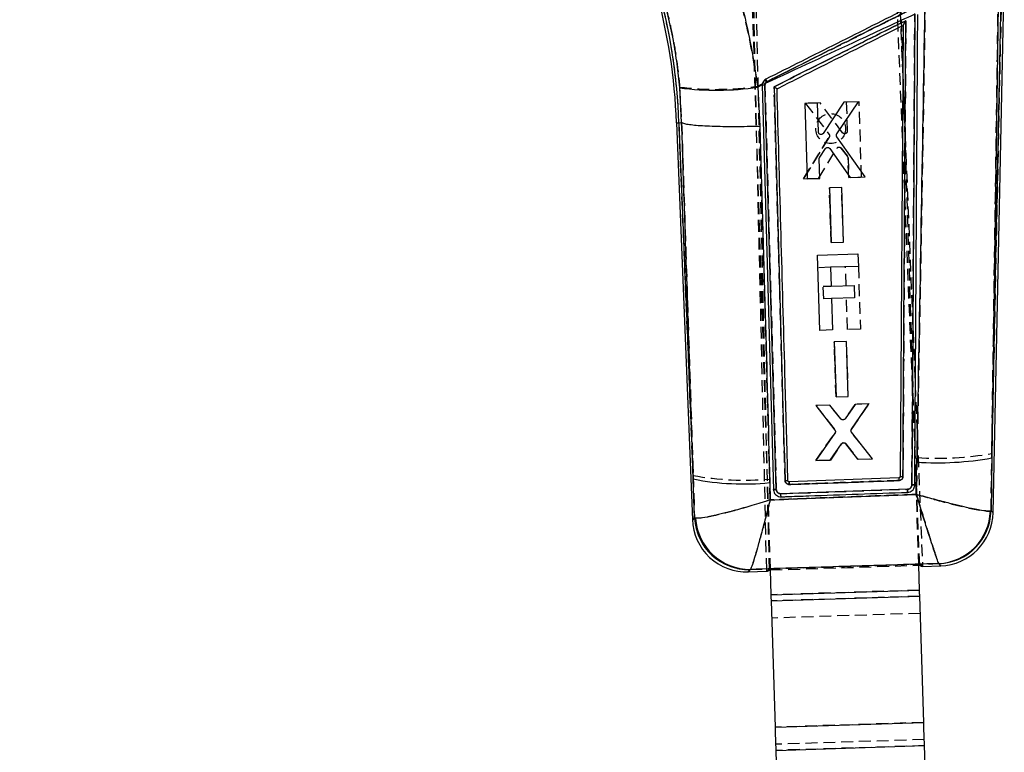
# Model space of a CAD drawing. Extents: x -800 to 11680, y 23 to 1082.
# Tile 4 of 16: x 116 to 221, y 228 to 306. Entities that reach past the tile are written whole.
import ezdxf

# ---------------------------------------------------------------- set-up
doc = ezdxf.new("R2010")
doc.units = 0
doc.linetypes.add('HIDDEN', pattern=[1.905, 1.27, -0.635])
doc.layers.get('0').update_dxf_attribs({"linetype": 'CONTINUOUS'})
doc.styles.add('SLDTEXTSTYLE0', font='TXT', dxfattribs={"width": 0.75})
doc.dimstyles.new('SLDDIMSTYLE0', dxfattribs={"dimtxt": 3.5, "dimasz": 3.302, "dimexe": 0, "dimexo": 0.0625, "dimgap": 0.875, "dimtad": 1, "dimdec": 0, "dimrnd": 1e-09, "dimzin": 12, "dimtxsty": 'SLDTEXTSTYLE0', "dimsah": 1, "dimcen": 0.09, "dimazin": 3, "dimtfac": 1, "dimtdec": 0, "dimtofl": 0, "dimtmove": 0, "dimatfit": 3, "dimtolj": 1, "dimtzin": 12})

# ---------------------------------------------------------------- blocks, each defined once
blk = doc.blocks.new('_D_2')
at = {"color": 179, "linetype": 'CONTINUOUS'}
for p, q in [((199.42, 348.34), (14.23, 348.34)), ((15.23, 88.5), (15.23, 348.34)), ((186.91, 88.5), (14.23, 88.5))]:
    blk.add_line(p, q, dxfattribs=at)
for points in [[(15.23, 348.34), (14.72, 345.03), (15.74, 345.03)], [(15.23, 88.5), (15.74, 91.81), (14.72, 91.81)]]:
    blk.add_solid(points, dxfattribs=at)
at = {"color": 179, "linetype": 'CONTINUOUS', "insert": (10.72, 236.5, 0.1), "char_height": 3.5, "attachment_point": 1, "rotation": 90, "style": 'SLDTEXTSTYLE0'}
blk.add_mtext('260', dxfattribs=at)

msp = doc.modelspace()

# ---------------------------------------------------------------- linework, layer by layer
at = {"color": 7, "linetype": 'HIDDEN'}
for p, q in [((196.180691, 247.456992), (194.095435, 337.171594)), ((195.882832, 247.447552), (193.828943, 336.988652)), ((212.251557, 247.965971), (209.159846, 325.059125)), ((209.459905, 324.431086), (212.549416, 247.975403)), ((212.149616, 247.965114), (210.028904, 314.925486)), ((196.282572, 247.46258), (194.16186, 314.422959)), ((221.031779, 311.295504), (219.968381, 259.929256)), ((186.575177, 299.125785), (186.784457, 295.319015)), ((194.922419, 299.211407), (195.416596, 299.458878)), ((195.922536, 299.720207), (195.858077, 299.679952)), ((201.602168, 297.424482), (200.035708, 297.375025)), ((200.035708, 297.375025), (202.549355, 294.08724)), ((204.002663, 294.239284), (201.602168, 297.424482)), ((205.774426, 297.556193), (204.401786, 297.512861)), ((204.401786, 297.512861), (204.500172, 294.414895)), ((206.030675, 289.490024), (205.774426, 297.556193)), ((188.022014, 257.576132), (186.497273, 295.308659)), ((186.784457, 295.319015), (186.784993, 295.318777)), ((202.56513, 293.775113), (199.805754, 289.293418)), ((199.805754, 289.293418), (202.56513, 293.775113)), ((201.435595, 289.344901), (203.395652, 292.568194)), ((203.852015, 292.595075), (204.532867, 291.720951)), ((204.532867, 291.720951), (203.852015, 292.595075)), ((204.59081, 291.560577), (204.65793, 289.446669)), ((204.65793, 289.446669), (204.59081, 291.560577)), ((199.805754, 289.293418), (201.435595, 289.344901)), ((201.435595, 289.344901), (199.805754, 289.293418)), ((204.65793, 289.446669), (206.030675, 289.490024)), ((203.906218, 288.391808), (202.593833, 288.350368)), ((202.593833, 288.350368), (202.780063, 282.484764)), ((202.780063, 282.484764), (202.593833, 288.350368)), ((204.092531, 282.526219), (203.906218, 288.391808)), ((202.780063, 282.484764), (204.092531, 282.526219)), ((202.720744, 279.840777), (201.349216, 279.79734)), ((204.380973, 277.882935), (204.317364, 279.891344)), ((205.690106, 279.934781), (205.902517, 273.228036)), ((201.938109, 277.805569), (202.78475, 277.832376)), ((201.980624, 276.463175), (201.938109, 277.805569)), ((202.827274, 276.48999), (201.980624, 276.463175)), ((204.529776, 273.184562), (204.423488, 276.540542)), ((205.902517, 273.228036), (204.529776, 273.184562)), ((204.428539, 271.900097), (203.116153, 271.858657)), ((203.116153, 271.858657), (203.302357, 265.992979)), ((203.302357, 265.992979), (203.116153, 271.858657)), ((204.614837, 266.034434), (204.428539, 271.900097)), ((203.302357, 265.992979), (204.614837, 266.034434)), ((202.633393, 265.090065), (201.157701, 265.043462)), ((201.157701, 265.043462), (203.188686, 262.459876)), ((203.804818, 263.622211), (202.633393, 265.090065)), ((205.32321, 265.175017), (204.248142, 263.637425)), ((204.959156, 262.485044), (206.829836, 265.222596)), ((206.829836, 265.222596), (205.32321, 265.175017)), ((203.197971, 262.131998), (201.133021, 259.171063)), ((201.133021, 259.171063), (203.197971, 262.131998)), ((207.196115, 259.362595), (204.971143, 262.157241)), ((202.729001, 259.221481), (203.912729, 260.953883)), ((204.360048, 260.968799), (205.660794, 259.314092)), ((201.133021, 259.171063), (202.729001, 259.221481)), ((202.729001, 259.221481), (201.133021, 259.171063)), ((205.660794, 259.314092), (207.196115, 259.362595)), ((211.967283, 259.479845), (211.888729, 255.547898)), ((219.885101, 253.774026), (219.968381, 259.929256)), ((188.022014, 257.576132), (188.167183, 253.026145)), ((196.259871, 254.955376), (196.203637, 257.18599)), ((197.4083, 255.615206), (210.952107, 256.090345)), ((188.274162, 252.997832), (188.167183, 253.026145)), ((219.885101, 253.774026), (219.820411, 253.757255)), ((194.111648, 247.495251), (194.141408, 247.517267)), ((196.282647, 247.460218), (212.149691, 247.962745)), ((196.282722, 247.457849), (212.251652, 247.963602)), ((214.283446, 248.142982), (214.301826, 248.129213)), ((212.233968, 245.301748), (196.366923, 244.799221)), ((212.254515, 244.652981), (196.387471, 244.150447)), ((212.312733, 242.814792), (196.445688, 242.312265)), ((212.68226, 231.147161), (196.815216, 230.644634)), ((212.740477, 229.308976), (196.873433, 228.806449)), ((212.761025, 228.660205), (196.89398, 228.157679))]:
    msp.add_line(p, q, dxfattribs=at)
at = {"color": 7, "linetype": 'CONTINUOUS'}
for p, q in [((219.958446, 259.449335), (221.031779, 311.295504)), ((220.107957, 253.571445), (221.302909, 311.29227)), ((220.633674, 307.899246), (219.958446, 259.449335)), ((211.731133, 306.928838), (211.416285, 256.568083)), ((210.466159, 305.710325), (210.157173, 257.43779)), ((210.466159, 305.710325), (210.466165, 305.711398)), ((195.405312, 299.347179), (194.927269, 299.124705)), ((194.927269, 299.124705), (195.147711, 294.924589)), ((195.405312, 299.347179), (195.405424, 299.311982)), ((195.405424, 299.311982), (196.608447, 256.04842)), ((195.69902, 299.346114), (195.722829, 299.494924)), ((196.909509, 256.083609), (195.69902, 299.346114)), ((186.787779, 295.319134), (186.585039, 299.050646)), ((201.322736, 297.415348), (199.950105, 297.371732)), ((199.950105, 297.371732), (200.204787, 289.305517)), ((201.420583, 294.317359), (201.322736, 297.415348)), ((204.122336, 297.5043), (201.928207, 294.173585)), ((203.388223, 294.113809), (205.688786, 297.55407)), ((205.688786, 297.55407), (204.122336, 297.5043)), ((186.226307, 295.298891), (186.497273, 295.308659)), ((186.226307, 295.298891), (187.943443, 252.80519)), ((186.497273, 295.308659), (186.787779, 295.319134)), ((186.497273, 295.308659), (188.037458, 257.193925)), ((186.788314, 295.318896), (186.787779, 295.319134)), ((206.429674, 289.503204), (203.392231, 293.801309)), ((201.558422, 291.626753), (202.182597, 292.542206)), ((202.639743, 292.544255), (204.799841, 289.451444)), ((201.577524, 289.349111), (201.510744, 291.463034)), ((200.204787, 289.305517), (201.577524, 289.349111)), ((204.799841, 289.451444), (206.429674, 289.503204)), ((203.906757, 288.39195), (202.59438, 288.350256)), ((202.59438, 288.350256), (202.779608, 282.484638)), ((204.092068, 282.526316), (203.906757, 288.39195)), ((202.779608, 282.484638), (204.092068, 282.526316)), ((201.30616, 281.156825), (205.647049, 281.294303)), ((205.647049, 281.294303), (205.690105, 279.934818)), ((201.561628, 273.090558), (201.30616, 281.156825)), ((205.690105, 279.934818), (202.721957, 279.840814)), ((202.721957, 279.840814), (202.785566, 277.832406)), ((202.785566, 277.832406), (205.22843, 277.909772)), ((205.22843, 277.909772), (205.270945, 276.567379)), ((205.270945, 276.567379), (202.828081, 276.490012)), ((202.828081, 276.490012), (202.934369, 273.134032)), ((202.934369, 273.134032), (201.561628, 273.090558)), ((204.42906, 271.900231), (203.116682, 271.858545)), ((203.116682, 271.858545), (203.30193, 265.992852)), ((204.614403, 266.03453), (204.42906, 271.900231)), ((203.30193, 265.992852), (204.614403, 266.03453)), ((202.64936, 265.090333), (201.142742, 265.042478)), ((201.142742, 265.042478), (203.182903, 262.428792)), ((203.81957, 263.62385), (202.64936, 265.090333)), ((205.339161, 265.175762), (204.262968, 263.636718)), ((204.951416, 262.515703), (206.814845, 265.222633)), ((206.814845, 265.222633), (205.339161, 265.175762)), ((203.191682, 262.100877), (201.148012, 259.171041)), ((207.211074, 259.363556), (204.962898, 262.1879)), ((202.683324, 259.21979), (203.876755, 260.953488)), ((204.324123, 260.966914), (205.615102, 259.312885)), ((201.148012, 259.171041), (202.683324, 259.21979)), ((205.615102, 259.312885), (207.211074, 259.363556)), ((219.958446, 259.449335), (219.881977, 253.776865)), ((211.885317, 255.548553), (211.953843, 258.997837)), ((188.170192, 253.029117), (188.037458, 257.193925)), ((198.156215, 257.002124), (198.154155, 257.022032)), ((210.024676, 257.302718), (198.295417, 256.888317)), ((210.15717, 257.43779), (210.157176, 257.438274)), ((196.214979, 256.80274), (196.261614, 254.957924)), ((210.951851, 256.090419), (197.407975, 255.615221)), ((188.170192, 253.029117), (188.277468, 253.000947)), ((219.881977, 253.776865), (219.816565, 253.760004)), ((194.144239, 247.520605), (194.114395, 247.498462)), ((212.233968, 245.301748), (212.149616, 247.965114)), ((212.149691, 247.962745), (212.549416, 247.975403)), ((212.251652, 247.963602), (212.251557, 247.965971)), ((212.553231, 247.846717), (214.506839, 247.908594)), ((214.298952, 248.132305), (214.280365, 248.146238)), ((193.907367, 247.256184), (195.887168, 247.318888)), ((195.882832, 247.447552), (196.282647, 247.460218)), ((196.180746, 247.454615), (196.180691, 247.456992)), ((196.180746, 247.454615), (196.282722, 247.457849)), ((196.366923, 244.799221), (196.282572, 247.46258)), ((196.366923, 244.799221), (212.233968, 245.301748)), ((196.387471, 244.150447), (212.254515, 244.652981)), ((212.68226, 231.147161), (212.254515, 244.652981)), ((196.815216, 230.644634), (196.387471, 244.150447)), ((196.815216, 230.644634), (212.68226, 231.147161)), ((196.89398, 228.157679), (212.761025, 228.660205)), ((213.151971, 216.316281), (212.761025, 228.660205)), ((197.284927, 215.813754), (196.89398, 228.157679))]:
    msp.add_line(p, q, dxfattribs=at)
at = {"color": 7, "linetype": 'CONTINUOUS', "flags": 128}
for points in [[(196.608456, 256.0481), (196.609506, 256.028617), (196.610556, 256.009133)], [(212.549416, 247.975403), (212.552293, 247.904213), (212.554026, 247.861328), (212.554614, 247.846769)], [(195.885784, 247.318843), (195.88545, 247.333417), (195.884466, 247.376325), (195.882832, 247.447552)], [(196.387471, 244.150447), (196.385045, 244.227031), (196.382563, 244.305411), (196.380032, 244.385326), (196.37746, 244.466545), (196.374855, 244.548799), (196.372225, 244.631836), (196.369578, 244.715394), (196.366923, 244.799221)], [(212.254515, 244.652981), (212.25209, 244.729558), (212.249607, 244.807938), (212.247076, 244.887853), (212.244504, 244.969072), (212.241899, 245.051326), (212.239269, 245.134363), (212.236622, 245.217921), (212.233968, 245.301748)], [(212.761025, 228.660205), (212.750847, 228.98153), (212.740703, 229.301853), (212.730622, 229.620164), (212.720635, 229.935476), (212.710775, 230.246795), (212.701073, 230.553152), (212.691558, 230.853589), (212.68226, 231.147161)], [(196.89398, 228.157679), (196.883804, 228.479003), (196.873659, 228.799323), (196.863577, 229.117637), (196.853591, 229.43295), (196.843731, 229.744269), (196.834028, 230.050625), (196.824513, 230.351062), (196.815216, 230.644634)]]:
    msp.add_lwpolyline(points, dxfattribs=at)
at = {"color": 8, "linetype": 'CONTINUOUS', "flags": 128}
for points in [[(187.943443, 252.80519), (187.968987, 252.83041), (188.170192, 253.029117)], [(219.881977, 253.776865), (220.082487, 253.594601), (220.107957, 253.571445)], [(214.506839, 247.908594), (214.483406, 247.933807), (214.298952, 248.132305)], [(194.114395, 247.498462), (193.930689, 247.283475), (193.907367, 247.256184)]]:
    msp.add_lwpolyline(points, dxfattribs=at)
at = {"color": 7, "linetype": 'HIDDEN', "flags": 128}
for points in [[(188.167183, 253.026145), (187.967982, 252.829419), (187.943443, 252.80519)], [(220.107957, 253.571445), (220.083528, 253.593655), (219.885101, 253.774026)], [(214.301826, 248.129213), (214.484366, 247.932779), (214.506839, 247.908594)], [(193.907367, 247.256184), (193.929772, 247.282403), (194.111648, 247.495251)]]:
    msp.add_lwpolyline(points, dxfattribs=at)
at = {"color": 7, "linetype": 'HIDDEN'}
msp.add_circle((202.728487, 294.684242), 1.6, dxfattribs=at)
at = {"color": 7, "linetype": 'CONTINUOUS'}
for centre, radius, start, end in [((126.891299, 293.419384), 59.635908, 1.81544237, 15.81401694), ((126.891299, 293.419384), 59.364769, 1.81348733, 15.81401694), ((190.504331, 327.45386), 28.672346, 262.14350511, 278.87376333), ((195.652043, 298.470383), 0.876989, 86.92941731, 106.33252794), ((195.301983, 298.526722), 1.055712, 66.5069855, 82.09841658), ((185.799638, 294.71211), 11.294183, 26.31926217, 27.72710423), ((214.148696, 291.267834), 32.344553, 266.10900344, 280.3476648), ((193.430069, 284.254635), 27.592794, 258.72983562, 275.79266275), ((217.263217, 257.367695), 7.238833, 180.51436017, 182.73739212), ((193.724225, 253.038784), 5.7855, 181.83016148, 272.2824748), ((193.974756, 253.308046), 5.811262, 182.75113595, 271.37690015), ((194.098566, 253.352106), 5.83168, 183.45220135, 270.44874257), ((213.994462, 253.964926), 5.825708, 272.81298747, 357.98417973), ((214.074013, 253.938152), 5.810203, 272.21873152, 358.40930675), ((214.323697, 253.691193), 5.7855, 271.46105731, 359.15697241)]:
    msp.add_arc(centre, radius, start, end, dxfattribs=at)
at = {"color": 7, "linetype": 'HIDDEN'}
for centre, radius, start, end in [((126.891299, 293.419384), 59.635908, 1.81544237, 15.81401694), ((190.437666, 329.500675), 30.619484, 262.7531286, 278.4222564), ((195.651953, 298.469528), 0.877785, 86.94023593, 106.31116499), ((193.422142, 297.900395), 3.016721, 36.14975734, 41.42389424), ((184.631093, 294.126185), 12.601181, 26.35479985, 27.61328533), ((203.633791, 292.420927), 0.279997, 112.61822715, 148.26663176), ((204.315748, 291.551855), 0.275201, 1.81687495, 37.91251205), ((204.143115, 260.792791), 0.28112, 106.49358454, 145.03781494), ((214.162735, 291.841604), 32.436144, 266.11894815, 280.31075861), ((193.503323, 286.541006), 29.478953, 259.28407404, 275.25574223), ((220.511823, 257.458804), 10.488308, 180.85274155, 182.38742945), ((193.971417, 253.304462), 5.810904, 182.7452747, 271.38280937), ((194.094748, 253.348202), 5.831122, 183.4447593, 270.45847645), ((213.998827, 253.961179), 5.825155, 272.80060827, 357.99380755), ((214.077467, 253.934737), 5.809857, 272.2131477, 358.41490046)]:
    msp.add_arc(centre, radius, start, end, dxfattribs=at)
at = {"color": 7, "linetype": 'CONTINUOUS'}
for centre, major_axis, start_param, end_param in [((209.676194, 319.044327), (-2.880091, 71.197497), 3.0814131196, 3.1412572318), ((194.253138, 318.555861), (-1.630975, 71.237058), 3.1419280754, 3.2017721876)]:
    msp.add_ellipse(centre, major_axis=major_axis, ratio=0.0699241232, start_param=start_param, end_param=end_param, dxfattribs=at)
at = {"color": 7, "linetype": 'HIDDEN'}
for points, knots in [([(194.922419, 299.211407), (194.745046, 300.358492), (194.390308, 302.652612), (193.663534, 306.099391), (192.80408, 309.538153), (192.108771, 311.789892), (191.761119, 312.915752)], [0, 0, 0, 0, 0.2468890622, 0.4937673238, 0.7468859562, 1, 1, 1, 1]), ([(184.618582, 309.453109), (184.849897, 308.631366), (185.312533, 306.987854), (185.862249, 304.42027), (186.304001, 301.79388), (186.484782, 300.015179), (186.575177, 299.125785)], [0, 0, 0, 0, 0.2458324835, 0.491672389, 0.7458236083, 1, 1, 1, 1]), ([(219.968381, 259.929256), (220.03561, 264.721455), (220.263437, 280.961459), (220.48944, 297.199915), (220.648752, 308.646629)], [0, 0, 0, 0, 0.2950860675, 1, 1, 1, 1]), ([(212.838719, 308.181891), (212.64532, 296.738105), (212.370974, 280.504461), (212.059257, 264.269957), (211.967283, 259.479845)], [0, 0, 0, 0, 0.7049424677, 1, 1, 1, 1]), ([(195.858077, 299.679952), (199.975291, 301.74138), (205.112826, 304.313668), (210.250389, 306.885937), (211.270716, 307.396794)], [0, 0, 0, 0, 0.8013985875, 1, 1, 1, 1]), ([(211.143165, 307.357216), (208.606409, 306.084337), (203.5329, 303.53858), (198.459323, 300.992998), (195.922536, 299.720207)], [0, 0, 0, 0, 0.5000003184, 1, 1, 1, 1]), ([(211.416262, 256.568158), (211.469413, 264.972601), (211.575714, 281.781429), (211.679444, 298.588419), (211.731309, 306.991884)], [0, 0, 0, 0, 0.500001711, 1, 1, 1, 1]), ([(196.667764, 299.155341), (198.971357, 300.311147), (203.669925, 302.668609), (208.368432, 305.026227), (210.763376, 306.227961)], [0, 0, 0, 0, 0.4902756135, 1, 1, 1, 1]), ([(210.763376, 306.227961), (210.712641, 298.009641), (210.612289, 281.754115), (210.50957, 265.497189), (210.458783, 257.459292)], [0, 0, 0, 0, 0.5055708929, 1, 1, 1, 1]), ([(210.763376, 306.227961), (210.762721, 306.226909), (210.721359, 306.160421), (210.642799, 306.032198), (210.549624, 305.874222), (210.494503, 305.774783), (210.470076, 305.726217), (210.467363, 305.715957), (210.466165, 305.711428)], [0, 0, 0, 0, 0.0053144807, 0.3355741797, 0.6404981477, 0.8090097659, 0.9156955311, 1, 1, 1, 1]), ([(195.858077, 299.679952), (195.830908, 299.655429), (195.769778, 299.600256), (195.708686, 299.48304), (195.7021, 299.391721), (195.698807, 299.346061)], [0, 0, 0, 0, 0.2857248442, 0.6428649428, 1, 1, 1, 1]), ([(195.698807, 299.346061), (195.901017, 292.134902), (196.305431, 277.712793), (196.708117, 263.293432), (196.909458, 256.083855)], [0, 0, 0, 0, 0.5000072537, 1, 1, 1, 1]), ([(196.667764, 299.155341), (196.66882, 299.154716), (196.675937, 299.150498), (196.718784, 299.124901), (196.791791, 299.080479), (196.877228, 299.026438), (196.939152, 298.985289), (196.978473, 298.956991), (196.985098, 298.949542), (196.988193, 298.946062)], [0, 0, 0, 0, 0.0070898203, 0.0477960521, 0.2878383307, 0.4954295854, 0.6767357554, 0.8489848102, 1, 1, 1, 1]), ([(197.846259, 257.039348), (197.651413, 264.017068), (197.259427, 278.054664), (196.865753, 292.094393), (196.667764, 299.155341)], [0, 0, 0, 0, 0.49707372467, 1, 1, 1, 1]), ([(186.784993, 295.318777), (187.008987, 288.504268), (187.422561, 275.922244), (187.833597, 263.34257), (188.022014, 257.576132)], [0, 0, 0, 0, 0.5416066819, 1, 1, 1, 1]), ([(196.203637, 257.18599), (196.051674, 262.958642), (195.720533, 275.537874), (195.350153, 288.118465), (195.149743, 294.925781)], [0, 0, 0, 0, 0.4589033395, 1, 1, 1, 1]), ([(202.549355, 294.08724), (202.565831, 294.060485), (202.598781, 294.006977), (202.610585, 293.911998), (202.596116, 293.832476), (202.573202, 293.790056), (202.56513, 293.775113)], [0, 0, 0, 0, 0.2821290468, 0.564227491, 0.8465029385, 1, 1, 1, 1]), ([(204.308418, 294.142807), (204.278076, 294.13613), (204.217393, 294.122777), (204.124802, 294.142522), (204.050935, 294.183741), (204.016661, 294.223177), (204.002663, 294.239284)], [0, 0, 0, 0, 0.2706743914, 0.541327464, 0.8126633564, 1, 1, 1, 1]), ([(204.500172, 294.414895), (204.498001, 294.383438), (204.493658, 294.320521), (204.447831, 294.236196), (204.383783, 294.173885), (204.331598, 294.152366), (204.308418, 294.142807)], [0, 0, 0, 0, 0.2637311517, 0.5274933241, 0.7901119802, 1, 1, 1, 1]), ([(203.526107, 292.679386), (203.556095, 292.688595), (203.616068, 292.707012), (203.710809, 292.694713), (203.793632, 292.657114), (203.83354, 292.614707), (203.852015, 292.595075)], [0, 0, 0, 0, 0.25872512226, 0.51743620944, 0.77660407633, 1, 1, 1, 1]), ([(204.077043, 263.525749), (204.045457, 263.522592), (203.982287, 263.51628), (203.89047, 263.547242), (203.833707, 263.588944), (203.808951, 263.617457), (203.804823, 263.622211)], [0, 0, 0, 0, 0.3121667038, 0.6243007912, 0.9373523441, 1, 1, 1, 1]), ([(204.063302, 261.062341), (204.094154, 261.068238), (204.155855, 261.080032), (204.248919, 261.057499), (204.317641, 261.016413), (204.349212, 260.980966), (204.360048, 260.968799)], [0, 0, 0, 0, 0.28362994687, 0.5672421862, 0.85146071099, 1, 1, 1, 1]), ([(198.297876, 256.610239), (198.248001, 256.614174), (198.148247, 256.622046), (198.014098, 256.695592), (197.911679, 256.805696), (197.856689, 256.927599), (197.849166, 257.008203), (197.846259, 257.039348)], [0, 0, 0, 0, 0.2157298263, 0.4314748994, 0.6474626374, 0.8637837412, 1, 1, 1, 1]), ([(210.032619, 257.021906), (209.829748, 257.014783), (208.815395, 256.979168), (204.9038, 256.841872), (201.195101, 256.711799), (198.297878, 256.610187)], [0, 0, 0, 0, 0.0518638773, 0.2593193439, 1, 1, 1, 1]), ([(210.458783, 257.459292), (210.457197, 257.433453), (210.452581, 257.358252), (210.406995, 257.23877), (210.311293, 257.123204), (210.181629, 257.042063), (210.0824, 257.028635), (210.032619, 257.021898)], [0, 0, 0, 0, 0.1156531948, 0.3365939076, 0.5572969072, 0.7779048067, 1, 1, 1, 1]), ([(210.157176, 257.438274), (210.161722, 257.441258), (210.170816, 257.447225), (210.240434, 257.454371), (210.339999, 257.459036), (210.419188, 257.459207), (210.458783, 257.459292)], [0, 0, 0, 0, 0.2500015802, 0.5000007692, 0.7499998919, 1, 1, 1, 1]), ([(196.608452, 256.048264), (196.612879, 256.051891), (196.621734, 256.059146), (196.691138, 256.070049), (196.790617, 256.07921), (196.869841, 256.082411), (196.909454, 256.084012)], [0, 0, 0, 0, 0.24999849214, 0.49999923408, 0.74999965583, 1, 1, 1, 1]), ([(196.909458, 256.083855), (196.914324, 256.03972), (196.925144, 255.941585), (196.998462, 255.803396), (197.117239, 255.690413), (197.260883, 255.622956), (197.361737, 255.617659), (197.4083, 255.615214)], [0, 0, 0, 0, 0.1751827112, 0.3895183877, 0.6033636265, 0.8168771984, 1, 1, 1, 1]), ([(198.295416, 256.888332), (198.295134, 256.884243), (198.29457, 256.876066), (198.294861, 256.812896), (198.295935, 256.721771), (198.29723, 256.647382), (198.297877, 256.610187)], [0, 0, 0, 0, 0.2499996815, 0.4999917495, 0.7499937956, 1, 1, 1, 1]), ([(210.952107, 256.090337), (210.987995, 256.094098), (211.077805, 256.103509), (211.211508, 256.166975), (211.329571, 256.281073), (211.402752, 256.421727), (211.41201, 256.522011), (211.416271, 256.568158)], [0, 0, 0, 0, 0.14709979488, 0.36811020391, 0.58947815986, 0.81109549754, 1, 1, 1, 1]), ([(210.9526, 256.09036), (210.953331, 256.069437), (210.954793, 256.02759), (210.95703, 255.966225), (210.959178, 255.909184), (210.961161, 255.858819), (210.962888, 255.817203), (210.964285, 255.786342), (210.965184, 255.769176), (210.965515, 255.765233), (210.965641, 255.763734)], [0, 0, 0, 0, 0.1313297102, 0.2626709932, 0.3940265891, 0.5253614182, 0.6567101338, 0.7880518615, 0.9193924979, 1, 1, 1, 1]), ([(211.416273, 256.568434), (211.456443, 256.567774), (211.536784, 256.566454), (211.638426, 256.560257), (211.708816, 256.552062), (211.718576, 256.545978), (211.723381, 256.542982)], [0, 0, 0, 0, 0.251897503, 0.5037977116, 0.755696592, 1, 1, 1, 1]), ([(196.259871, 254.955376), (196.25398, 254.953475), (195.598045, 254.741922), (194.319462, 254.344173), (192.650258, 253.86381), (191.277105, 253.502004), (190.033124, 253.208488), (188.872556, 252.986816), (188.479373, 252.994054), (188.274162, 252.997832)], [0, 0, 0, 0, 0.0016048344, 0.1786815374, 0.3465630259, 0.4795299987, 0.6124663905, 0.7977380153, 1, 1, 1, 1]), ([(196.259871, 254.955376), (196.258347, 254.949398), (196.088635, 254.28369), (195.756636, 253.00185), (195.31992, 251.37044), (194.957816, 250.064373), (194.626841, 248.918098), (194.313578, 247.904868), (194.20045, 247.650187), (194.141408, 247.517267)], [0, 0, 0, 0, 0.0016045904, 0.1786871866, 0.3465682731, 0.4795375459, 0.612476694, 0.7977484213, 1, 1, 1, 1]), ([(211.888729, 255.547898), (209.27088, 255.450254), (204.061121, 255.255934), (198.851642, 255.055228), (196.259871, 254.955376)], [0, 0, 0, 0, 0.502489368, 1, 1, 1, 1]), ([(211.888729, 255.547898), (211.890552, 255.541997), (212.086285, 254.908383), (212.466571, 253.684803), (212.960974, 252.114363), (213.367465, 250.84069), (213.761466, 249.625515), (214.124117, 248.539795), (214.230801, 248.274095), (214.283446, 248.142982)], [0, 0, 0, 0, 0.00159145, 0.1708813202, 0.3318794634, 0.4598524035, 0.5878005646, 0.7965954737, 1, 1, 1, 1]), ([(211.888729, 255.547898), (211.894677, 255.546179), (212.533302, 255.361649), (213.776873, 255.013565), (215.400432, 254.588055), (216.741235, 254.261733), (218.047309, 253.971297), (219.260387, 253.747798), (219.635371, 253.75413), (219.820411, 253.757255)], [0, 0, 0, 0, 0.0015916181, 0.1708801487, 0.3318784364, 0.4598512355, 0.5877996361, 0.7965949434, 1, 1, 1, 1]), ([(194.141408, 247.517267), (197.500675, 247.621309), (204.214657, 247.829251), (210.928701, 248.038452), (214.283446, 248.142982)], [0, 0, 0, 0, 0.5003391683, 1, 1, 1, 1])]:
    msp.add_open_spline(points, degree=3, knots=knots, dxfattribs=at)
at = {"color": 7, "linetype": 'CONTINUOUS'}
for points, knots in [([(191.893654, 312.669033), (192.220354, 311.582849), (192.873758, 309.410469), (193.69743, 306.04184), (194.405456, 302.60886), (194.753329, 300.286106), (194.927269, 299.124705)], [0, 0, 0, 0, 0.2468873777, 0.4937778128, 0.7468836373, 1, 1, 1, 1]), ([(186.585039, 299.050646), (186.500504, 299.898631), (186.331441, 301.59453), (185.913506, 304.155224), (185.379865, 306.716042), (184.916056, 308.391244), (184.684156, 309.228832)], [0, 0, 0, 0, 0.2460104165, 0.4920004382, 0.7460042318, 1, 1, 1, 1]), ([(211.016974, 307.605604), (208.480312, 306.332448), (203.406988, 303.786137), (198.33363, 301.239947), (195.796951, 299.966851)], [0, 0, 0, 0, 0.49999994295, 1, 1, 1, 1]), ([(211.731133, 306.928838), (209.74465, 306.007769), (204.407097, 303.532916), (199.07222, 301.052316), (195.722829, 299.494924)], [0, 0, 0, 0, 0.3721710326, 1, 1, 1, 1]), ([(195.923037, 299.719641), (198.460031, 300.991989), (203.534023, 303.536687), (208.607968, 306.081531), (211.144942, 307.353953)], [0, 0, 0, 0, 0.4999997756, 1, 1, 1, 1]), ([(211.723373, 256.543176), (211.7247, 256.745584), (211.731335, 257.757616), (211.75915, 262.008111), (211.86716, 278.593593), (211.966568, 294.367762), (212.045571, 306.903908)], [0, 0, 0, 0, 0.01205629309, 0.06028112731, 0.25318073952, 1, 1, 1, 1]), ([(211.953843, 258.997837), (211.969813, 259.81877), (212.283889, 275.964029), (212.556844, 292.108264), (212.815921, 307.431618)], [0, 0, 0, 0, 0.0508467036, 1, 1, 1, 1]), ([(210.763588, 306.228066), (208.368571, 305.026286), (203.670063, 302.668653), (198.971495, 300.311177), (196.667975, 299.155401)], [0, 0, 0, 0, 0.5097399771, 1, 1, 1, 1]), ([(196.988202, 298.946062), (197.083634, 298.993957), (197.904784, 299.406067), (201.628817, 301.275005), (206.02603, 303.481879), (209.697522, 305.324556), (210.466159, 305.710325)], [0, 0, 0, 0, 0.0212419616, 0.1827760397, 0.8289120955, 1, 1, 1, 1]), ([(210.45881, 257.459374), (210.509627, 265.497261), (210.612409, 281.754236), (210.712822, 298.009727), (210.763588, 306.228066)], [0, 0, 0, 0, 0.4944269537, 1, 1, 1, 1]), ([(210.466165, 305.711398), (210.46736, 305.715913), (210.470067, 305.726139), (210.494449, 305.774543), (210.54944, 305.873719), (210.642683, 306.031757), (210.721349, 306.160201), (210.762932, 306.227013), (210.763588, 306.228066)], [0, 0, 0, 0, 0.08421019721, 0.19069001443, 0.3587668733, 0.66283651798, 0.99468627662, 1, 1, 1, 1]), ([(195.796951, 299.966851), (195.729194, 299.924106), (195.593681, 299.838618), (195.459181, 299.634655), (195.410471, 299.461866), (195.406111, 299.364951), (195.405312, 299.347179)], [0, 0, 0, 0, 0.3099341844, 0.6198585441, 0.9302922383, 1, 1, 1, 1]), ([(195.722829, 299.494924), (195.727184, 299.505924), (195.748143, 299.558866), (195.807189, 299.646622), (195.884402, 299.695289), (195.923037, 299.719641)], [0, 0, 0, 0, 0.1158589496, 0.5576114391, 1, 1, 1, 1]), ([(196.667975, 299.155401), (196.669031, 299.154773), (196.676038, 299.150603), (196.718811, 299.125095), (196.791727, 299.080693), (196.877193, 299.026606), (196.939136, 298.985414), (196.978501, 298.957036), (196.98511, 298.94956), (196.988202, 298.946062)], [0, 0, 0, 0, 0.0070966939, 0.0471036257, 0.2872234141, 0.4949042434, 0.6762653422, 0.8485473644, 1, 1, 1, 1]), ([(196.667975, 299.155401), (196.865941, 292.094461), (197.259568, 278.054755), (197.651491, 264.017116), (197.846305, 257.039377)], [0, 0, 0, 0, 0.5029265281, 1, 1, 1, 1]), ([(198.154155, 257.022032), (198.150896, 257.139836), (198.12527, 258.066254), (198.010124, 262.22718), (197.62618, 276.083249), (197.262055, 289.132162), (196.988202, 298.946062)], [0, 0, 0, 0, 0.0084307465, 0.0663001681, 0.2977777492, 1, 1, 1, 1]), ([(188.037458, 257.193925), (187.841513, 263.19229), (187.426418, 275.899422), (187.008798, 288.608894), (186.788314, 295.318896)], [0, 0, 0, 0, 0.4720471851, 1, 1, 1, 1]), ([(195.147711, 294.924589), (195.08039, 294.922514), (194.634685, 294.908779), (193.73126, 294.887842), (192.465399, 294.875524), (191.190565, 294.883138), (190.022313, 294.911872), (188.989212, 294.96009), (188.125334, 295.027178), (187.45353, 295.11066), (186.979832, 295.208044), (186.852153, 295.281945), (186.788314, 295.318896)], [0, 0, 0, 0, 0.0164560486, 0.1089474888, 0.2203300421, 0.3317126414, 0.4430942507, 0.5544757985, 0.6658568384, 0.7772378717, 0.8886189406, 1, 1, 1, 1]), ([(195.147711, 294.924589), (195.345595, 288.221977), (195.720777, 275.514039), (196.056383, 262.807436), (196.214979, 256.80274)], [0, 0, 0, 0, 0.5274350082, 1, 1, 1, 1]), ([(201.62917, 294.057952), (201.599738, 294.068575), (201.54088, 294.08982), (201.472837, 294.156442), (201.430104, 294.235118), (201.423547, 294.291758), (201.420583, 294.317359)], [0, 0, 0, 0, 0.260961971, 0.5218885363, 0.7838917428, 1, 1, 1, 1]), ([(201.928207, 294.173585), (201.908504, 294.1493), (201.869097, 294.100725), (201.783866, 294.058217), (201.700533, 294.044661), (201.649626, 294.054142), (201.62917, 294.057952)], [0, 0, 0, 0, 0.2728192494, 0.545680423, 0.817442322, 1, 1, 1, 1]), ([(203.392231, 293.801309), (203.376792, 293.828568), (203.345913, 293.883083), (203.33765, 293.978255), (203.355008, 294.057296), (203.379528, 294.099015), (203.388223, 294.113809)], [0, 0, 0, 0, 0.2815150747, 0.5630188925, 0.8450447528, 1, 1, 1, 1]), ([(202.182597, 292.542206), (202.203071, 292.56625), (202.244021, 292.614342), (202.33105, 292.655152), (202.42096, 292.667735), (202.476932, 292.653483), (202.502516, 292.646969)], [0, 0, 0, 0, 0.2607499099, 0.5215316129, 0.7812931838, 1, 1, 1, 1]), ([(202.502516, 292.646969), (202.531669, 292.633995), (202.58541, 292.610078), (202.622689, 292.564918), (202.639746, 292.544255)], [0, 0, 0, 0, 0.5424585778, 1, 1, 1, 1]), ([(201.510744, 291.463034), (201.512478, 291.494324), (201.515714, 291.552689), (201.544888, 291.603283), (201.558422, 291.626753)], [0, 0, 0, 0, 0.5360944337, 1, 1, 1, 1]), ([(203.997392, 263.523223), (203.966574, 263.530819), (203.904941, 263.546011), (203.848389, 263.590137), (203.823783, 263.618922), (203.81957, 263.62385)], [0, 0, 0, 0, 0.45321573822, 0.90638891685, 1, 1, 1, 1]), ([(204.262963, 263.636725), (204.241879, 263.613045), (204.199301, 263.565226), (204.110028, 263.525622), (204.039905, 263.518321), (204.002999, 263.522576), (203.997392, 263.523223)], [0, 0, 0, 0, 0.3124015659, 0.6308700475, 0.9439161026, 1, 1, 1, 1]), ([(203.182902, 262.428792), (203.199637, 262.402273), (203.233106, 262.349238), (203.245864, 262.254579), (203.231419, 262.16835), (203.203601, 262.121114), (203.191683, 262.100877)], [0, 0, 0, 0, 0.266370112, 0.5327084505, 0.7997983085, 1, 1, 1, 1]), ([(204.962898, 262.1879), (204.945941, 262.214177), (204.912028, 262.26673), (204.898352, 262.360997), (204.91193, 262.447497), (204.939503, 262.495123), (204.951417, 262.515703)], [0, 0, 0, 0, 0.2655556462, 0.5310965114, 0.797381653, 1, 1, 1, 1]), ([(203.876755, 260.953488), (203.897341, 260.977465), (203.938515, 261.025423), (204.025877, 261.06598), (204.105117, 261.076385), (204.151453, 261.068328), (204.166987, 261.065626)], [0, 0, 0, 0, 0.2858723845, 0.5717824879, 0.8564456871, 1, 1, 1, 1]), ([(204.166987, 261.065626), (204.197444, 261.055808), (204.258248, 261.036206), (204.302191, 260.989983), (204.324123, 260.966914)], [0, 0, 0, 0, 0.5009036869, 1, 1, 1, 1]), ([(197.846305, 257.039377), (197.886464, 257.040146), (197.966782, 257.041683), (198.068575, 257.038469), (198.139193, 257.03179), (198.149221, 257.02525), (198.154155, 257.022032)], [0, 0, 0, 0, 0.2519886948, 0.5039778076, 0.7559675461, 1, 1, 1, 1]), ([(197.846305, 257.039377), (197.849212, 257.008228), (197.856734, 256.927621), (197.911728, 256.805715), (198.014144, 256.695632), (198.14975, 256.621245), (198.251246, 256.614045), (198.302799, 256.610388)], [0, 0, 0, 0, 0.13529535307, 0.3501090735, 0.56459140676, 0.77883904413, 1, 1, 1, 1]), ([(198.295416, 256.888332), (198.279752, 256.889562), (198.248423, 256.892022), (198.20635, 256.915088), (198.174229, 256.949584), (198.160321, 256.981326), (198.156773, 256.999297), (198.156215, 257.002124)], [0, 0, 0, 0, 0.2392532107, 0.4785116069, 0.7173953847, 0.9555324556, 1, 1, 1, 1]), ([(198.302799, 256.610388), (198.505668, 256.617503), (199.520012, 256.65308), (203.429947, 256.790201), (207.137037, 256.920334), (210.032645, 257.02198)], [0, 0, 0, 0, 0.0518855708, 0.259427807, 1, 1, 1, 1]), ([(210.157173, 257.43779), (210.155494, 257.42269), (210.15211, 257.392252), (210.128255, 257.35169), (210.093172, 257.320954), (210.056299, 257.305617), (210.032802, 257.303457), (210.024676, 257.302711)], [0, 0, 0, 0, 0.2177351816, 0.4389054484, 0.6604223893, 0.8825742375, 1, 1, 1, 1]), ([(210.032645, 257.02198), (210.084209, 257.029124), (210.183476, 257.042875), (210.312429, 257.124667), (210.407025, 257.238844), (210.452605, 257.358329), (210.457223, 257.433533), (210.45881, 257.459374)], [0, 0, 0, 0, 0.2299573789, 0.4426911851, 0.6633879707, 0.8843335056, 1, 1, 1, 1]), ([(210.157176, 257.438274), (210.161723, 257.441268), (210.170818, 257.447257), (210.240444, 257.454422), (210.340018, 257.459115), (210.419213, 257.459288), (210.45881, 257.459374)], [0, 0, 0, 0, 0.24999976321, 0.50000039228, 0.75000090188, 1, 1, 1, 1]), ([(196.909501, 256.0839), (196.869885, 256.0823), (196.790652, 256.079101), (196.691157, 256.069926), (196.62174, 256.059031), (196.612884, 256.051764), (196.608455, 256.04813)], [0, 0, 0, 0, 0.2499997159, 0.4999999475, 0.7500007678, 1, 1, 1, 1]), ([(196.610556, 256.009133), (196.626216, 255.921596), (196.657536, 255.746526), (196.811867, 255.522213), (197.025638, 255.360652), (197.242117, 255.288949), (197.376238, 255.286407), (197.421959, 255.285541)], [0, 0, 0, 0, 0.2215840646, 0.4431535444, 0.664555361, 0.8856476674, 1, 1, 1, 1]), ([(197.407975, 255.615229), (197.370371, 255.616651), (197.278384, 255.62013), (197.139329, 255.67625), (197.014222, 255.783439), (196.929267, 255.92521), (196.915998, 256.031592), (196.90951, 256.083609)], [0, 0, 0, 0, 0.1483077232, 0.3627954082, 0.5777537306, 0.793533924, 1, 1, 1, 1]), ([(198.302799, 256.610388), (198.301545, 256.647558), (198.299037, 256.721896), (198.296393, 256.812945), (198.294941, 256.876069), (198.295258, 256.884234), (198.295417, 256.888317)], [0, 0, 0, 0, 0.2500061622, 0.4999990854, 0.7499998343, 1, 1, 1, 1]), ([(211.416293, 256.568083), (211.413558, 256.531805), (211.406758, 256.441603), (211.346938, 256.306272), (211.236454, 256.185432), (211.098078, 256.108293), (210.998029, 256.096053), (210.951851, 256.090404)], [0, 0, 0, 0, 0.1486940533, 0.3697152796, 0.5904033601, 0.81094954, 1, 1, 1, 1]), ([(210.966068, 255.763756), (210.965912, 255.765255), (210.9655, 255.7692), (210.964466, 255.786355), (210.962918, 255.817226), (210.961035, 255.858841), (210.9589, 255.909219), (210.956594, 255.966264), (210.954201, 256.027639), (210.952634, 256.069492), (210.951851, 256.090419)], [0, 0, 0, 0, 0.0804506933, 0.2118114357, 0.3431782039, 0.4745373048, 0.6059049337, 0.7372659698, 0.8686282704, 1, 1, 1, 1]), ([(210.966031, 255.763749), (211.054109, 255.775793), (211.230247, 255.79988), (211.46068, 255.944085), (211.631116, 256.149867), (211.712367, 256.362725), (211.720559, 256.496761), (211.72338, 256.542908)], [0, 0, 0, 0, 0.22096008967, 0.44187785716, 0.66278490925, 0.88389973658, 1, 1, 1, 1]), ([(211.72338, 256.542908), (211.718576, 256.545914), (211.708821, 256.552018), (211.638434, 256.560236), (211.5368, 256.566449), (211.456464, 256.567772), (211.416296, 256.568434)], [0, 0, 0, 0, 0.244327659, 0.4962174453, 0.7481095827, 1, 1, 1, 1]), ([(196.261614, 254.957924), (196.255722, 254.956024), (195.601073, 254.74489), (194.324885, 254.347993), (192.657414, 253.868094), (191.284139, 253.506183), (190.038936, 253.212312), (188.877069, 252.99026), (188.483098, 252.997282), (188.277468, 253.000947)], [0, 0, 0, 0, 0.0016055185, 0.1784027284, 0.3460542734, 0.4791463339, 0.6122075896, 0.7975951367, 1, 1, 1, 1]), ([(196.261614, 254.957924), (196.26009, 254.951946), (196.090696, 254.287553), (195.759338, 253.008129), (195.323131, 251.378278), (194.961089, 250.0719), (194.629915, 248.924281), (194.31649, 247.909582), (194.203311, 247.654), (194.144239, 247.520605)], [0, 0, 0, 0, 0.00160525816, 0.17840828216, 0.34605958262, 0.47915376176, 0.61221731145, 0.79760510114, 1, 1, 1, 1]), ([(196.261614, 254.957924), (198.852641, 255.057421), (204.060406, 255.257404), (209.268443, 255.451185), (211.885317, 255.548553)], [0, 0, 0, 0, 0.4975314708, 1, 1, 1, 1]), ([(197.422001, 255.285541), (197.421827, 255.287015), (197.421342, 255.291135), (197.420237, 255.308135), (197.418626, 255.339401), (197.416733, 255.38153), (197.414635, 255.432479), (197.412417, 255.49011), (197.410153, 255.552039), (197.408701, 255.594165), (197.407975, 255.615229)], [0, 0, 0, 0, 0.0737767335, 0.206097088, 0.3384111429, 0.470732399, 0.6030400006, 0.7353597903, 0.8676784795, 1, 1, 1, 1]), ([(197.421959, 255.285533), (197.597662, 255.29179), (198.584831, 255.326943), (203.099467, 255.487386), (207.438492, 255.639826), (210.966031, 255.763756)], [0, 0, 0, 0, 0.0389186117, 0.2186604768, 1, 1, 1, 1]), ([(214.280365, 248.146238), (214.227682, 248.277225), (214.120764, 248.543054), (213.758398, 249.627031), (213.364302, 250.841824), (212.957725, 252.115223), (212.463247, 253.685492), (212.082877, 254.909029), (211.88714, 255.542653), (211.885317, 255.548553)], [0, 0, 0, 0, 0.202940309, 0.4118521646, 0.5398723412, 0.6679174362, 0.8290142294, 0.9984076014, 1, 1, 1, 1]), ([(219.816565, 253.760004), (219.63155, 253.756816), (219.256078, 253.750345), (218.044265, 253.973064), (216.738112, 254.263083), (215.397242, 254.589124), (213.773552, 255.014285), (212.529986, 255.362548), (211.891266, 255.546837), (211.885317, 255.548553)], [0, 0, 0, 0, 0.2029404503, 0.4118525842, 0.5398733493, 0.6679186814, 0.8290153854, 0.9984076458, 1, 1, 1, 1]), ([(214.280365, 248.146238), (210.926713, 248.041733), (204.214641, 247.832575), (197.502629, 247.624644), (194.144239, 247.520605)], [0, 0, 0, 0, 0.4996449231, 1, 1, 1, 1])]:
    msp.add_open_spline(points, degree=3, knots=knots, dxfattribs=at)

# ---------------------------------------------------------------- dimensions: what is measured, and where the dimension line sits
at = {"color": 179, "linetype": 'CONTINUOUS'}
dim = msp.add_linear_dim(base=(15.23008, 348.335258), p1=(187.905525, 88.503527), p2=(200.42255, 348.335258), angle=90, dimstyle='SLDDIMSTYLE0', dxfattribs=at)
dim.commit()
dim.dimension.update_dxf_attribs({"geometry": '_D_2', "text_midpoint": (15.23008, 241.801487), "dimtype": 160})

doc.saveas('drawing.dxf')
